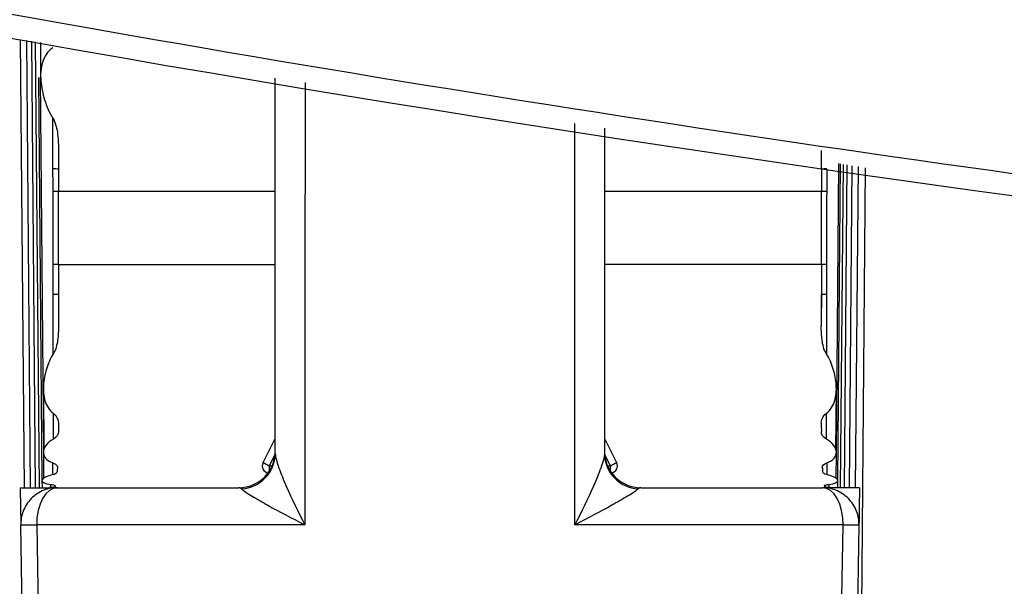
# Model space of a CAD drawing. Header units: millimetres. Extents: x 15358 to 16483, y 10132 to 11382.
# Tile 123 of 166: x 15955.05 to 15968.51, y 10959.69 to 10967.44. Entities that reach past the tile are written whole.
import ezdxf

# ---------------------------------------------------------------- set-up
doc = ezdxf.new("R2010")
doc.units = ezdxf.units.MM

msp = doc.modelspace()

# ---------------------------------------------------------------- linework, layer by layer
at = {"color": 7, "linetype": 'Continuous', "lineweight": 25}
for p, q in [((15955.06, 10967.167), (15955.114, 10961.035)), ((15955.144, 10967.154), (15955.198, 10961.035)), ((15955.213, 10967.144), (15955.266, 10961.035)), ((15955.266, 10967.135), (15955.32, 10961.035)), ((15955.335, 10967.125), (15955.339, 10966.659)), ((15955.309, 10966.648), (15955.357, 10961.14)), ((15955.332, 10966.647), (15955.376, 10961.529)), ((15958.547, 10961.502), (15958.547, 10966.637)), ((15963.047, 10965.954), (15963.047, 10961.502)), ((15955.582, 10965.648), (15955.582, 10965.393)), ((15966.013, 10965.393), (15966.013, 10965.649)), ((15966.218, 10961.531), (15966.253, 10965.468)), ((15966.238, 10961.132), (15966.276, 10965.464)), ((15966.275, 10961.035), (15966.314, 10965.458)), ((15966.328, 10961.035), (15966.367, 10965.45)), ((15966.397, 10961.035), (15966.435, 10965.44)), ((15966.481, 10961.035), (15966.519, 10965.427)), ((15966.58, 10961.035), (15966.618, 10965.412)), ((15958.547, 10965.088), (15955.582, 10965.088)), ((15966.013, 10965.088), (15963.047, 10965.088)), ((15955.582, 10964.088), (15958.547, 10964.088)), ((15966.013, 10964.088), (15963.047, 10964.088)), ((15955.511, 10962.866), (15955.51, 10963.68)), ((15955.582, 10963.679), (15955.582, 10963.243)), ((15966.013, 10963.243), (15966.013, 10963.679)), ((15966.084, 10963.68), (15966.083, 10962.865)), ((15955.376, 10962.387), (15955.384, 10961.553)), ((15966.211, 10961.554), (15966.218, 10962.388)), ((15955.516, 10961.702), (15955.516, 10962.05)), ((15966.079, 10962.05), (15966.078, 10961.702)), ((15958.38, 10961.381), (15958.547, 10961.709)), ((15963.047, 10961.709), (15963.214, 10961.381)), ((15955.376, 10961.517), (15955.38, 10961.161)), ((15958.546, 10961.496), (15958.464, 10961.335)), ((15963.131, 10961.335), (15963.049, 10961.496)), ((15966.215, 10961.163), (15966.218, 10961.517)), ((15955.505, 10961.212), (15955.505, 10961.374)), ((15958.464, 10961.335), (15958.504, 10961.335)), ((15963.094, 10961.335), (15963.131, 10961.335)), ((15966.09, 10961.374), (15966.089, 10961.213)), ((15955.357, 10961.132), (15955.358, 10961.035)), ((15955.478, 10961.039), (15955.478, 10961.08)), ((15955.568, 10961.035), (15958.047, 10961.035)), ((15963.547, 10961.035), (15966.027, 10961.035)), ((15966.116, 10961.08), (15966.116, 10961.039)), ((15966.237, 10961.035), (15966.238, 10961.132)), ((15966.542, 10956.738), (15966.58, 10961.035)), ((15955.105, 10958.426), (15955.068, 10960.527)), ((15955.285, 10960.527), (15955.321, 10958.484)), ((15958.953, 10960.527), (15955.285, 10960.527)), ((15966.31, 10960.527), (15962.642, 10960.527)), ((15966.527, 10960.527), (15966.49, 10958.426))]:
    msp.add_line(p, q, dxfattribs=at)
at = {"color": 7, "linetype": 'Continuous', "lineweight": 25, "flags": 128}
for points in [[(15958.954, 10966.576), (15958.953, 10963.528), (15958.953, 10960.527)], [(15955.508, 10965.394), (15955.507, 10966.057), (15955.507, 10966.085)], [(15962.642, 10960.527), (15962.642, 10961.527), (15962.641, 10965.526), (15962.641, 10966.016)], [(15955.568, 10961.035), (15955.512, 10961.026), (15955.458, 10960.997), (15955.409, 10960.949), (15955.366, 10960.886), (15955.331, 10960.809), (15955.305, 10960.721), (15955.289, 10960.625), (15955.285, 10960.527)], [(15966.31, 10960.527), (15966.305, 10960.625), (15966.29, 10960.721), (15966.264, 10960.809), (15966.229, 10960.886), (15966.186, 10960.949), (15966.136, 10960.997), (15966.083, 10961.026), (15966.027, 10961.035)], [(15966.273, 10958.484), (15966.274, 10958.535), (15966.31, 10960.527)]]:
    msp.add_lwpolyline(points, dxfattribs=at)
at = {"color": 7, "linetype": 'Continuous', "lineweight": 25}
for centre, radius, start, end in [((15955.52, 10963.975), 1.42, 87.4918, 90.4875), ((15966.075, 10963.975), 1.42, 89.5125, 92.5082), ((15955.515, 10962.843), 2.245, 88.2945, 90.1533), ((15966.08, 10962.843), 2.245, 89.8467, 91.7055), ((15955.515, 10961.457), 2.632, 88.5431, 90.0783), ((15966.08, 10961.457), 2.632, 89.9217, 91.4569), ((15955.522, 10962.341), 1.339, 87.4191, 90.4907), ((15966.073, 10962.341), 1.339, 89.5093, 92.5809), ((15958.047, 10961.535), 0.5, 270, 0), ((15958.056, 10961.509), 0.491, 273.3029, 359.1749), ((15963.547, 10961.535), 0.5, 180, 270), ((15963.538, 10961.509), 0.491, 180.8251, 266.6971), ((15958.469, 10961.335), 0.1, 153, 258.218), ((15958.892, 10962.226), 0.988, 238.8048, 244.3399), ((15959.813, 10961.33), 1.349, 179.7521, 182.8837), ((15961.827, 10961.329), 1.304, 357.0625, 0.3018), ((15962.703, 10962.226), 0.988, 295.6601, 301.1952), ((15963.125, 10961.335), 0.1, 281.7812, 27), ((15955.176, 10964.704), 4.179, 268.5145, 271.4855), ((15966.418, 10964.704), 4.179, 268.5145, 271.4855)]:
    msp.add_arc(centre, radius, start, end, dxfattribs=at)
for centre, start_param, end_param in [((15905.584, 10992.532), 4.702459, 4.702808), ((16016.01, 10992.532), 1.580377, 1.580726)]:
    msp.add_ellipse(centre, major_axis=(0, 2864.498), ratio=0.017455, start_param=start_param, end_param=end_param, dxfattribs=at)
for points, knots in [([(15928.31, 10977.442), (15942.648, 10973.697), (15957.178, 10970.876), (15979.263, 10968.04), (15986.64, 10967.333), (16001.414, 10966.392), (16008.813, 10966.157), (16019.928, 10966.161), (16023.638, 10966.222), (16031.054, 10966.463), (16034.754, 10966.643), (16045.823, 10967.357), (16053.166, 10968.068), (16075.085, 10970.894), (16089.552, 10973.702), (16103.872, 10977.442)], [0, 0, 0, 0, 0.25, 0.25, 0.375, 0.375, 0.5, 0.5, 0.5625, 0.5625, 0.625, 0.625, 0.75, 0.75, 1, 1, 1, 1]), ([(15928.34, 10976.431), (15942.678, 10972.669), (15957.18, 10969.846), (15975.512, 10967.481), (15979.188, 10967.066), (15986.562, 10966.354), (15990.256, 10966.058), (16001.329, 10965.347), (16008.713, 10965.111), (16023.482, 10965.111), (16030.868, 10965.348), (16041.948, 10966.059), (16045.645, 10966.356), (16053.012, 10967.068), (16056.686, 10967.482), (16075.007, 10969.847), (16089.504, 10972.669), (16103.842, 10976.431)], [0, 0, 0, 0, 0.25, 0.25, 0.3125, 0.3125, 0.375, 0.375, 0.5, 0.5, 0.625, 0.625, 0.6875, 0.6875, 0.75, 0.75, 1, 1, 1, 1]), ([(16102.168, 10972.946), (16088.094, 10969.327), (16073.866, 10966.611), (16055.891, 10964.336), (16052.286, 10963.937), (16045.058, 10963.252), (16041.435, 10962.967), (16030.575, 10962.283), (16023.335, 10962.056), (16008.853, 10962.055), (16001.611, 10962.283), (15990.748, 10962.967), (15987.124, 10963.252), (15979.898, 10963.937), (15976.294, 10964.335), (15965.511, 10965.7), (15958.359, 10966.834), (15947.688, 10968.873), (15944.14, 10969.609), (15937.062, 10971.193), (15933.531, 10972.042), (15930.014, 10972.946)], [0, 0, 0, 0, 0.25, 0.25, 0.3125, 0.3125, 0.375, 0.375, 0.5, 0.5, 0.625, 0.625, 0.6875, 0.6875, 0.75, 0.75, 0.875, 0.875, 0.9375, 0.9375, 1, 1, 1, 1]), ([(16095.233, 10970.869), (16082.286, 10967.853), (16069.182, 10965.584), (16052.604, 10963.685), (16049.281, 10963.353), (16042.635, 10962.784), (16039.309, 10962.547), (16029.325, 10961.979), (16022.659, 10961.79), (16012.644, 10961.793), (16009.301, 10961.842), (16002.624, 10962.035), (15999.293, 10962.179), (15989.323, 10962.753), (15982.706, 10963.324), (15962.944, 10965.596), (15949.887, 10967.855), (15936.949, 10970.869)], [0, 0, 0, 0, 0.25, 0.25, 0.3125, 0.3125, 0.375, 0.375, 0.5, 0.5, 0.5625, 0.5625, 0.625, 0.625, 0.75, 0.75, 1, 1, 1, 1]), ([(15955.508, 10967.053), (15955.431, 10967.003), (15955.388, 10966.93), (15955.34, 10966.772), (15955.335, 10966.689), (15955.348, 10966.515), (15955.367, 10966.427), (15955.421, 10966.252), (15955.457, 10966.162), (15955.509, 10966.08)], [0, 0, 0, 0, 0.25, 0.25, 0.5, 0.5, 0.75, 0.75, 1, 1, 1, 1]), ([(15955.509, 10966.08), (15955.53, 10966.049), (15955.542, 10966.014), (15955.561, 10965.942), (15955.567, 10965.905), (15955.58, 10965.795), (15955.583, 10965.72), (15955.582, 10965.644)], [0, 0, 0, 0, 0.25, 0.25, 0.5, 0.5, 1, 1, 1, 1]), ([(15955.509, 10965.089), (15955.509, 10965.169), (15955.508, 10965.249), (15955.508, 10965.329), (15955.508, 10965.351), (15955.508, 10965.373), (15955.508, 10965.394)], [0, 0, 0, 0, 0.0002401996, 0.0002401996, 0.0002401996, 0.0003057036, 0.0003057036, 0.0003057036, 0.0003057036]), ([(15966.087, 10965.394), (15966.087, 10965.308), (15966.086, 10965.222), (15966.086, 10965.135), (15966.086, 10965.12), (15966.086, 10965.104), (15966.086, 10965.089)], [0, 0, 0, 0, 0.0002591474, 0.0002591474, 0.0002591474, 0.0003057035, 0.0003057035, 0.0003057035, 0.0003057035]), ([(15955.511, 10964.089), (15955.511, 10964.165), (15955.511, 10964.242), (15955.511, 10964.318), (15955.51, 10964.575), (15955.51, 10964.832), (15955.509, 10965.089)], [0, 0, 0, 0, 0.000229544, 0.000229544, 0.000229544, 0.00100018, 0.00100018, 0.00100018, 0.00100018]), ([(15966.086, 10965.089), (15966.085, 10965.009), (15966.085, 10964.929), (15966.085, 10964.849), (15966.085, 10964.595), (15966.084, 10964.342), (15966.083, 10964.089)], [0, 0, 0, 0, 0.000240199, 0.000240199, 0.000240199, 0.00100018, 0.00100018, 0.00100018, 0.00100018]), ([(15955.51, 10963.68), (15955.51, 10963.765), (15955.511, 10963.85), (15955.511, 10963.935), (15955.511, 10963.986), (15955.511, 10964.038), (15955.511, 10964.089)], [0, 0, 0, 0, 0.0002553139, 0.0002553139, 0.0002553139, 0.0004085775, 0.0004085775, 0.0004085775, 0.0004085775]), ([(15966.083, 10964.089), (15966.083, 10964.012), (15966.084, 10963.936), (15966.084, 10963.859), (15966.084, 10963.799), (15966.085, 10963.74), (15966.084, 10963.68)], [0, 0, 0, 0, 0.0002295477, 0.0002295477, 0.0002295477, 0.0004085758, 0.0004085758, 0.0004085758, 0.0004085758]), ([(15955.583, 10963.251), (15955.583, 10963.185), (15955.58, 10963.119), (15955.562, 10962.991), (15955.549, 10962.926), (15955.514, 10962.871)], [0, 0, 0, 0, 0.5, 0.5, 1, 1, 1, 1]), ([(15966.08, 10962.871), (15966.045, 10962.926), (15966.032, 10962.991), (15966.014, 10963.119), (15966.012, 10963.185), (15966.012, 10963.251)], [0, 0, 0, 0, 0.5, 0.5, 1, 1, 1, 1]), ([(15955.514, 10962.871), (15955.471, 10962.802), (15955.441, 10962.729), (15955.397, 10962.582), (15955.383, 10962.508), (15955.373, 10962.364), (15955.378, 10962.292), (15955.419, 10962.159), (15955.454, 10962.096), (15955.516, 10962.05)], [0, 0, 0, 0, 0.25, 0.25, 0.5, 0.5, 0.75, 0.75, 1, 1, 1, 1]), ([(15966.079, 10962.05), (15966.14, 10962.096), (15966.176, 10962.159), (15966.216, 10962.293), (15966.221, 10962.363), (15966.212, 10962.509), (15966.198, 10962.582), (15966.154, 10962.728), (15966.123, 10962.803), (15966.08, 10962.871)], [0, 0, 0, 0, 0.25, 0.25, 0.5, 0.5, 0.75, 0.75, 1, 1, 1, 1]), ([(15966.012, 10961.917), (15966.012, 10961.941), (15966.017, 10961.964), (15966.039, 10962.01), (15966.055, 10962.032), (15966.079, 10962.05)], [0, 0, 0, 0, 0.5, 0.5, 1, 1, 1, 1]), ([(15955.513, 10961.699), (15955.427, 10961.654), (15955.38, 10961.585), (15955.375, 10961.493), (15955.384, 10961.464), (15955.427, 10961.412), (15955.461, 10961.39), (15955.505, 10961.374)], [0, 0, 0, 0, 0.5, 0.5, 0.75, 0.75, 1, 1, 1, 1]), ([(15966.09, 10961.374), (15966.134, 10961.39), (15966.168, 10961.412), (15966.211, 10961.464), (15966.22, 10961.494), (15966.214, 10961.586), (15966.168, 10961.654), (15966.082, 10961.699)], [0, 0, 0, 0, 0.25, 0.25, 0.5, 0.5, 1, 1, 1, 1]), ([(15958.547, 10961.502), (15958.547, 10961.457), (15958.57, 10961.381), (15958.625, 10961.225), (15958.66, 10961.14), (15958.773, 10960.883), (15958.861, 10960.703), (15958.953, 10960.527)], [0, 0, 0, 0, 0.25, 0.25, 0.5, 0.5, 1, 1, 1, 1]), ([(15963.047, 10961.502), (15963.047, 10961.457), (15963.025, 10961.381), (15962.969, 10961.225), (15962.934, 10961.14), (15962.822, 10960.883), (15962.733, 10960.703), (15962.642, 10960.527)], [0, 0, 0, 0, 0.25, 0.25, 0.5, 0.5, 1, 1, 1, 1]), ([(15955.505, 10961.374), (15955.519, 10961.369), (15955.532, 10961.362), (15955.542, 10961.355), (15955.551, 10961.348), (15955.559, 10961.341), (15955.563, 10961.333), (15955.567, 10961.326), (15955.569, 10961.319), (15955.569, 10961.312)], [0, 0, 0, 0, 0.000055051, 0.000055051, 0.000055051, 0.0001098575, 0.0001098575, 0.0001098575, 0.0001586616, 0.0001586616, 0.0001586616, 0.0001586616]), ([(15955.495, 10961.209), (15955.413, 10961.191), (15955.361, 10961.16), (15955.353, 10961.11), (15955.399, 10961.09), (15955.478, 10961.08)], [0, 0, 0, 0, 0.5, 0.5, 1, 1, 1, 1]), ([(15966.099, 10961.209), (15966.085, 10961.213), (15966.072, 10961.217), (15966.062, 10961.222), (15966.051, 10961.226), (15966.043, 10961.232), (15966.038, 10961.238), (15966.033, 10961.244), (15966.03, 10961.25), (15966.029, 10961.256)], [0, 0, 0, 0, 0.0000521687, 0.0000521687, 0.0000521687, 0.0001041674, 0.0001041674, 0.0001041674, 0.0001543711, 0.0001543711, 0.0001543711, 0.0001543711]), ([(15966.116, 10961.08), (15966.196, 10961.09), (15966.241, 10961.11), (15966.233, 10961.161), (15966.182, 10961.191), (15966.099, 10961.209)], [0, 0, 0, 0, 0.5, 0.5, 1, 1, 1, 1]), ([(15955.568, 10961.035), (15955.508, 10961.035), (15955.444, 10961.025), (15955.32, 10960.975), (15955.26, 10960.936), (15955.162, 10960.836), (15955.124, 10960.776), (15955.077, 10960.651), (15955.067, 10960.586), (15955.068, 10960.527)], [0, 0, 0, 0, 0.25, 0.25, 0.5, 0.5, 0.75, 0.75, 1, 1, 1, 1]), ([(15955.534, 10961.046), (15955.533, 10961.045), (15955.529, 10961.044), (15955.523, 10961.043), (15955.517, 10961.041), (15955.508, 10961.041), (15955.496, 10961.04), (15955.486, 10961.039), (15955.475, 10961.039), (15955.462, 10961.038)], [0, 0, 0, 0, 0.0000505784, 0.0000505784, 0.0000505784, 0.0001011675, 0.0001011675, 0.0001011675, 0.000146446, 0.000146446, 0.000146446, 0.000146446]), ([(15955.478, 10961.08), (15955.492, 10961.078), (15955.504, 10961.076), (15955.513, 10961.074), (15955.523, 10961.072), (15955.53, 10961.069), (15955.534, 10961.067), (15955.538, 10961.065), (15955.54, 10961.063), (15955.539, 10961.061)], [0, 0, 0, 0, 0.0000509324, 0.0000509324, 0.0000509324, 0.0001018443, 0.0001018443, 0.0001018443, 0.000147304, 0.000147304, 0.000147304, 0.000147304]), ([(15966.527, 10960.527), (15966.528, 10960.586), (15966.518, 10960.651), (15966.47, 10960.776), (15966.432, 10960.836), (15966.334, 10960.936), (15966.275, 10960.975), (15966.15, 10961.025), (15966.086, 10961.035), (15966.027, 10961.035)], [0, 0, 0, 0, 0.25, 0.25, 0.5, 0.5, 0.75, 0.75, 1, 1, 1, 1]), ([(15966.055, 10961.061), (15966.054, 10961.063), (15966.057, 10961.065), (15966.062, 10961.068), (15966.067, 10961.07), (15966.074, 10961.073), (15966.085, 10961.075), (15966.093, 10961.077), (15966.104, 10961.079), (15966.116, 10961.08)], [0, 0, 0, 0, 0.0000511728, 0.0000511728, 0.0000511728, 0.0001023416, 0.0001023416, 0.0001023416, 0.0001473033, 0.0001473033, 0.0001473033, 0.0001473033]), ([(15966.133, 10961.038), (15966.119, 10961.039), (15966.106, 10961.039), (15966.095, 10961.04), (15966.084, 10961.041), (15966.076, 10961.042), (15966.07, 10961.043), (15966.065, 10961.044), (15966.062, 10961.045), (15966.061, 10961.046)], [0, 0, 0, 0, 0.000050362, 0.000050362, 0.000050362, 0.0001007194, 0.0001007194, 0.0001007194, 0.0001464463, 0.0001464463, 0.0001464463, 0.0001464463]), ([(15958.085, 10961.019), (15958.109, 10960.996), (15958.166, 10960.959), (15958.295, 10960.881), (15958.369, 10960.838), (15958.603, 10960.708), (15958.777, 10960.616), (15958.953, 10960.527)], [0, 0, 0, 0, 0.25, 0.25, 0.5, 0.5, 1, 1, 1, 1]), ([(15963.51, 10961.019), (15963.486, 10960.996), (15963.429, 10960.959), (15963.3, 10960.881), (15963.225, 10960.838), (15962.992, 10960.708), (15962.818, 10960.616), (15962.642, 10960.527)], [0, 0, 0, 0, 0.25, 0.25, 0.5, 0.5, 1, 1, 1, 1])]:
    msp.add_open_spline(points, degree=3, knots=knots, dxfattribs=at)
for points in [[(15955.582, 10965.644), (15955.582, 10965.561), (15955.582, 10965.477), (15955.582, 10965.393)], [(15955.582, 10965.393), (15955.582, 10965.292), (15955.582, 10965.19), (15955.582, 10965.088)], [(15966.013, 10965.393), (15966.013, 10965.292), (15966.013, 10965.19), (15966.013, 10965.088)], [(15955.582, 10964.088), (15955.582, 10963.95), (15955.582, 10963.814), (15955.582, 10963.679)], [(15966.013, 10964.088), (15966.013, 10963.95), (15966.013, 10963.814), (15966.013, 10963.679)], [(15955.582, 10963.679), (15955.582, 10963.535), (15955.582, 10963.392), (15955.583, 10963.251)], [(15966.013, 10963.679), (15966.013, 10963.535), (15966.012, 10963.392), (15966.012, 10963.251)], [(15955.516, 10962.05), (15955.563, 10962.015), (15955.583, 10961.965), (15955.583, 10961.917)], [(15955.583, 10961.917), (15955.582, 10961.879), (15955.582, 10961.842), (15955.582, 10961.806)], [(15966.012, 10961.917), (15966.012, 10961.879), (15966.013, 10961.842), (15966.013, 10961.806)], [(15955.582, 10961.806), (15955.581, 10961.765), (15955.561, 10961.724), (15955.513, 10961.699)], [(15966.082, 10961.699), (15966.034, 10961.724), (15966.013, 10961.765), (15966.013, 10961.806)], [(15955.569, 10961.312), (15955.568, 10961.292), (15955.566, 10961.274), (15955.565, 10961.256)], [(15966.026, 10961.312), (15966.025, 10961.335), (15966.048, 10961.358), (15966.09, 10961.374)], [(15966.026, 10961.312), (15966.027, 10961.292), (15966.028, 10961.274), (15966.029, 10961.256)], [(15955.565, 10961.256), (15955.564, 10961.237), (15955.539, 10961.219), (15955.495, 10961.209)], [(15955.059, 10961.035), (15955.064, 10960.781), (15955.068, 10960.527), (15955.068, 10960.527)], [(15955.059, 10961.035), (15955.314, 10961.035), (15955.568, 10961.035), (15955.568, 10961.035)], [(15955.539, 10961.061), (15955.538, 10961.055), (15955.536, 10961.05), (15955.534, 10961.046)], [(15958.085, 10961.019), (15958.073, 10961.03), (15958.06, 10961.035), (15958.047, 10961.035)], [(15963.547, 10961.035), (15963.534, 10961.035), (15963.522, 10961.03), (15963.51, 10961.019)], [(15966.535, 10961.035), (15966.281, 10961.035), (15966.027, 10961.035), (15966.027, 10961.035)], [(15966.055, 10961.061), (15966.057, 10961.055), (15966.059, 10961.05), (15966.061, 10961.046)], [(15966.535, 10961.035), (15966.531, 10960.781), (15966.527, 10960.527), (15966.527, 10960.527)]]:
    msp.add_open_spline(points, degree=3, dxfattribs=at)

doc.saveas('drawing.dxf')
